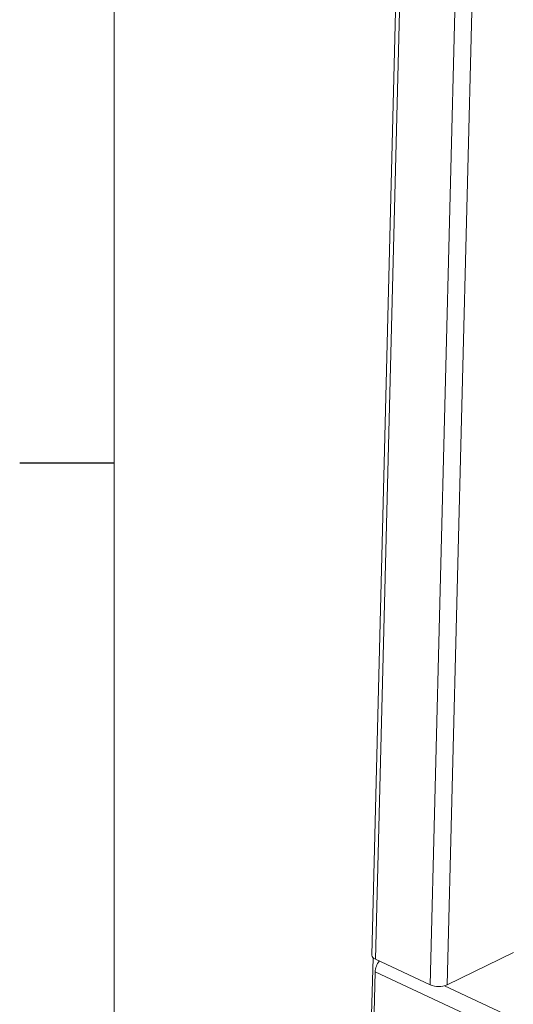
# Paper-space layout '3' of a CAD drawing. Header units: inches. Extents: x 1 to 109, y 1 to 85.
# Tile 3 of 107: x 1.99 to 5.25, y 12.03 to 18.53. Entities that reach past the tile are written whole.
import ezdxf

# ---------------------------------------------------------------- set-up
doc = ezdxf.new("R2010")
doc.units = ezdxf.units.IN
doc.header["$MEASUREMENT"] = 0
doc.layers.add('FORMAT', color=7, linetype='Continuous')

psp = doc.layouts.new('3')

# ---------------------------------------------------------------- linework, layer by layer
at = {"color": 7, "linetype": 'Continuous', "lineweight": 15, "ltscale": 5}
for p, q in [((4.7516, 29.5654), (4.3147, 12.353)), ((4.7767, 29.5433), (4.3397, 12.3246)), ((4.7015, 12.1561), (5.1385, 29.3748)), ((5.251, 12.3698), (4.813, 12.1556)), ((4.3237, 12.335), (4.2861, 10.8528)), ((4.7015, 12.1561), (4.3397, 12.3246)), ((4.3011, 10.8051), (4.3376, 12.2409)), ((17.1133, 6.2888), (4.3376, 12.2409))]:
    psp.add_line(p, q, dxfattribs=at)
at = {"color": 8, "linetype": 'Continuous', "lineweight": 15, "ltscale": 5}
for p, q in [((4.813, 12.1556), (5.2498, 29.3657)), ((4.7955, 12.1493), (16.7292, 6.5894))]:
    psp.add_line(p, q, dxfattribs=at)
at = {"color": 7, "linetype": 'Continuous', "lineweight": 15, "ltscale": 5, "flags": 128}
psp.add_lwpolyline([(4.3397, 12.3246), (4.3295, 12.3304), (4.3218, 12.3369), (4.3168, 12.344), (4.3148, 12.3513), (4.3147, 12.353)], dxfattribs=at)
at = {"color": 7, "linetype": 'Continuous', "lineweight": 15, "ltscale": 25}
for centre, radius, start, end in [((4.4617, 12.2348), 0.1243, 141.09821, 177.18149), ((4.7578, 12.2882), 0.1436, 246.92232, 292.61551)]:
    psp.add_arc(centre, radius, start, end, dxfattribs=at)
at = {"layer": 'FORMAT', "lineweight": 0, "ltscale": 5}
psp.add_line((2.6144, 83.303), (2.6144, 2.053), dxfattribs=at)
at = {"layer": 'FORMAT', "ltscale": 5}
psp.add_line((2.6144, 15.598), (1.9894, 15.598), dxfattribs=at)

doc.saveas('drawing.dxf')
